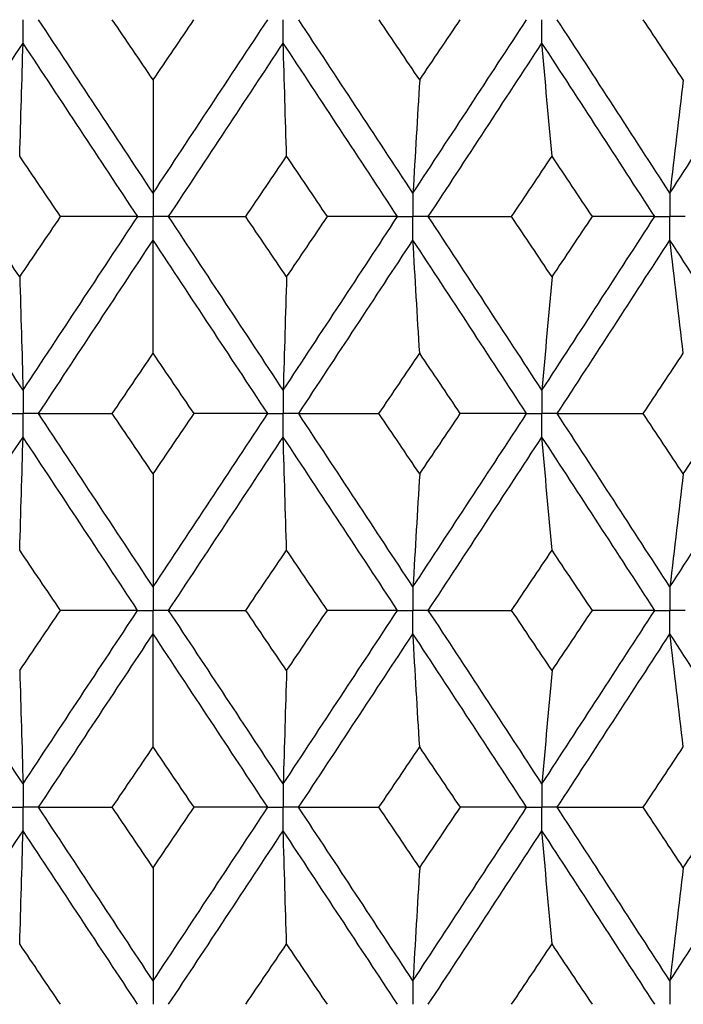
# Paper-space layout '_Back' of a CAD drawing. Header units: millimetres. Extents: x -25 to 25, y -1 to 320.
# Tile 17 of 48: x -1.03 to 4.11, y 32.4 to 40.03. Entities that reach past the tile are written whole.
import ezdxf

# ---------------------------------------------------------------- set-up
doc = ezdxf.new("R2010")
doc.units = ezdxf.units.MM

psp = doc.layouts.new('_Back')

# ---------------------------------------------------------------- linework, layer by layer
at = {"color": 7, "linetype": 'Continuous', "lineweight": 25}
for points, knots in [([(-1.0075, 39.8441), (-1.0075, 39.893), (-1.0075, 39.9418), (-1.0075, 39.9907), (-1.0075, 40.0022), (-1.0075, 40.0138), (-1.0075, 40.0253)], [0, 0, 0, 0, 0.0001465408, 0.0001465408, 0.0001465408, 0.0001812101, 0.0001812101, 0.0001812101, 0.0001812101]), ([(1.0075, 39.8441), (1.0075, 39.893), (1.0075, 39.9418), (1.0075, 39.9907), (1.0075, 40.0022), (1.0075, 40.0138), (1.0075, 40.0253)], [0, 0, 0, 0, 0.0001465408, 0.0001465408, 0.0001465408, 0.0001812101, 0.0001812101, 0.0001812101, 0.0001812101]), ([(3.0114, 39.8441), (3.0114, 39.893), (3.0114, 39.9418), (3.0114, 39.9907), (3.0114, 40.0022), (3.0114, 40.0138), (3.0114, 40.0253)], [0, 0, 0, 0, 0.0001465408, 0.0001465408, 0.0001465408, 0.0001812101, 0.0001812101, 0.0001812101, 0.0001812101]), ([(0, 38.6818), (0, 38.6329), (0, 38.584), (0, 38.5351), (0, 38.5235), (0, 38.512), (0, 38.5004)], [0, 0, 0, 0, 0.0001467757, 0.0001467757, 0.0001467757, 0.0001814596, 0.0001814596, 0.0001814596, 0.0001814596]), ([(2.0122, 38.6818), (2.0122, 38.6329), (2.0122, 38.584), (2.0122, 38.5351), (2.0122, 38.5235), (2.0122, 38.512), (2.0122, 38.5004)], [0, 0, 0, 0, 0.0001467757, 0.0001467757, 0.0001467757, 0.0001814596, 0.0001814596, 0.0001814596, 0.0001814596]), ([(4.0023, 38.6818), (4.0023, 38.6329), (4.0023, 38.584), (4.0023, 38.5351), (4.0023, 38.5235), (4.0023, 38.512), (4.0023, 38.5004)], [0, 0, 0, 0, 0.0001467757, 0.0001467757, 0.0001467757, 0.0001814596, 0.0001814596, 0.0001814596, 0.0001814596]), ([(-0.1198, 38.5004), (-0.0915, 38.5004), (-0.0631, 38.5004), (-0.0347, 38.5004), (-0.0231, 38.5004), (-0.0116, 38.5004), (0, 38.5004)], [0, 0, 0, 0, 0.0000851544, 0.0000851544, 0.0000851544, 0.0001198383, 0.0001198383, 0.0001198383, 0.0001198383]), ([(0.1198, 38.5004), (0.0915, 38.5004), (0.0631, 38.5004), (0.0347, 38.5004), (0.0231, 38.5004), (0.0116, 38.5004), (0, 38.5004)], [0, 0, 0, 0, 0.0000851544, 0.0000851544, 0.0000851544, 0.0001198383, 0.0001198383, 0.0001198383, 0.0001198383]), ([(0, 38.3189), (0, 38.3679), (0, 38.4168), (0, 38.4657), (0, 38.4773), (0, 38.4888), (0, 38.5004)], [0, 0, 0, 0, 0.0001467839, 0.0001467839, 0.0001467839, 0.0001814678, 0.0001814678, 0.0001814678, 0.0001814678]), ([(1.893, 38.5004), (1.9212, 38.5004), (1.9494, 38.5004), (1.9777, 38.5004), (1.9892, 38.5004), (2.0007, 38.5004), (2.0122, 38.5004)], [0, 0, 0, 0, 0.0000851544, 0.0000851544, 0.0000851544, 0.0001198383, 0.0001198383, 0.0001198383, 0.0001198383]), ([(2.0122, 38.3189), (2.0122, 38.3679), (2.0122, 38.4168), (2.0122, 38.4657), (2.0122, 38.4773), (2.0122, 38.4888), (2.0122, 38.5004)], [0, 0, 0, 0, 0.0001467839, 0.0001467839, 0.0001467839, 0.0001814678, 0.0001814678, 0.0001814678, 0.0001814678]), ([(2.1313, 38.5004), (2.1031, 38.5004), (2.0749, 38.5004), (2.0467, 38.5004), (2.0352, 38.5004), (2.0237, 38.5004), (2.0122, 38.5004)], [0, 0, 0, 0, 0.0000851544, 0.0000851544, 0.0000851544, 0.0001198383, 0.0001198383, 0.0001198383, 0.0001198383]), ([(3.885, 38.5004), (3.9128, 38.5004), (3.9406, 38.5004), (3.9684, 38.5004), (3.9797, 38.5004), (3.991, 38.5004), (4.0023, 38.5004)], [0, 0, 0, 0, 0.0000851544, 0.0000851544, 0.0000851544, 0.0001198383, 0.0001198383, 0.0001198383, 0.0001198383]), ([(4.0023, 38.3189), (4.0023, 38.3679), (4.0023, 38.4168), (4.0023, 38.4657), (4.0023, 38.4773), (4.0023, 38.4888), (4.0023, 38.5004)], [0, 0, 0, 0, 0.0001467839, 0.0001467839, 0.0001467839, 0.0001814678, 0.0001814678, 0.0001814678, 0.0001814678]), ([(4.1195, 38.5004), (4.0917, 38.5004), (4.064, 38.5004), (4.0362, 38.5004), (4.0249, 38.5004), (4.0136, 38.5004), (4.0023, 38.5004)], [0, 0, 0, 0, 0.0000851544, 0.0000851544, 0.0000851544, 0.0001198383, 0.0001198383, 0.0001198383, 0.0001198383]), ([(-1.0075, 37.1556), (-1.0075, 37.1067), (-1.0075, 37.0578), (-1.0075, 37.0089), (-1.0075, 36.9974), (-1.0075, 36.9858), (-1.0075, 36.9742)], [0, 0, 0, 0, 0.0001467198, 0.0001467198, 0.0001467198, 0.0001813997, 0.0001813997, 0.0001813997, 0.0001813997]), ([(1.0075, 37.1556), (1.0075, 37.1067), (1.0075, 37.0578), (1.0075, 37.0089), (1.0075, 36.9974), (1.0075, 36.9858), (1.0075, 36.9742)], [0, 0, 0, 0, 0.0001467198, 0.0001467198, 0.0001467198, 0.0001813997, 0.0001813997, 0.0001813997, 0.0001813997]), ([(3.0114, 37.1556), (3.0114, 37.1067), (3.0114, 37.0578), (3.0114, 37.0089), (3.0114, 36.9974), (3.0114, 36.9858), (3.0114, 36.9742)], [0, 0, 0, 0, 0.0001467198, 0.0001467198, 0.0001467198, 0.0001813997, 0.0001813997, 0.0001813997, 0.0001813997]), ([(-1.1272, 36.9742), (-1.0988, 36.9742), (-1.0705, 36.9742), (-1.0421, 36.9742), (-1.0306, 36.9742), (-1.019, 36.9742), (-1.0075, 36.9742)], [0, 0, 0, 0, 0.0000851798, 0.0000851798, 0.0000851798, 0.0001198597, 0.0001198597, 0.0001198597, 0.0001198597]), ([(-0.8878, 36.9742), (-0.9161, 36.9742), (-0.9445, 36.9742), (-0.9728, 36.9742), (-0.9844, 36.9742), (-0.9959, 36.9742), (-1.0075, 36.9742)], [0, 0, 0, 0, 0.0000851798, 0.0000851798, 0.0000851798, 0.0001198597, 0.0001198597, 0.0001198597, 0.0001198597]), ([(-1.0075, 36.7929), (-1.0075, 36.8418), (-1.0075, 36.8907), (-1.0075, 36.9396), (-1.0075, 36.9511), (-1.0075, 36.9627), (-1.0075, 36.9742)], [0, 0, 0, 0, 0.0001466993, 0.0001466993, 0.0001466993, 0.0001813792, 0.0001813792, 0.0001813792, 0.0001813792]), ([(0.8878, 36.9742), (0.9161, 36.9742), (0.9445, 36.9742), (0.9728, 36.9742), (0.9844, 36.9742), (0.9959, 36.9742), (1.0075, 36.9742)], [0, 0, 0, 0, 0.0000851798, 0.0000851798, 0.0000851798, 0.0001198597, 0.0001198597, 0.0001198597, 0.0001198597]), ([(1.0075, 36.7929), (1.0075, 36.8418), (1.0075, 36.8907), (1.0075, 36.9396), (1.0075, 36.9511), (1.0075, 36.9627), (1.0075, 36.9742)], [0, 0, 0, 0, 0.0001466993, 0.0001466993, 0.0001466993, 0.0001813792, 0.0001813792, 0.0001813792, 0.0001813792]), ([(1.1272, 36.9742), (1.0988, 36.9742), (1.0705, 36.9742), (1.0421, 36.9742), (1.0306, 36.9742), (1.019, 36.9742), (1.0075, 36.9742)], [0, 0, 0, 0, 0.0000851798, 0.0000851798, 0.0000851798, 0.0001198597, 0.0001198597, 0.0001198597, 0.0001198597]), ([(2.8929, 36.9742), (2.921, 36.9742), (2.9491, 36.9742), (2.9771, 36.9742), (2.9885, 36.9742), (2.9999, 36.9742), (3.0114, 36.9742)], [0, 0, 0, 0, 0.0000851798, 0.0000851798, 0.0000851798, 0.0001198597, 0.0001198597, 0.0001198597, 0.0001198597]), ([(3.0114, 36.7929), (3.0114, 36.8418), (3.0114, 36.8907), (3.0114, 36.9396), (3.0114, 36.9511), (3.0114, 36.9627), (3.0114, 36.9742)], [0, 0, 0, 0, 0.0001466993, 0.0001466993, 0.0001466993, 0.0001813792, 0.0001813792, 0.0001813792, 0.0001813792]), ([(3.1297, 36.9742), (3.1017, 36.9742), (3.0737, 36.9742), (3.0456, 36.9742), (3.0342, 36.9742), (3.0228, 36.9742), (3.0114, 36.9742)], [0, 0, 0, 0, 0.0000851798, 0.0000851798, 0.0000851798, 0.0001198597, 0.0001198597, 0.0001198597, 0.0001198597]), ([(0, 35.6318), (0, 35.583), (0, 35.5341), (0, 35.4853), (0, 35.4737), (0, 35.4621), (0, 35.4506)], [0, 0, 0, 0, 0.0001465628, 0.0001465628, 0.0001465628, 0.0001812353, 0.0001812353, 0.0001812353, 0.0001812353]), ([(2.0122, 35.6318), (2.0122, 35.583), (2.0122, 35.5341), (2.0122, 35.4853), (2.0122, 35.4737), (2.0122, 35.4621), (2.0122, 35.4506)], [0, 0, 0, 0, 0.0001465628, 0.0001465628, 0.0001465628, 0.0001812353, 0.0001812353, 0.0001812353, 0.0001812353]), ([(4.0023, 35.6318), (4.0023, 35.583), (4.0023, 35.5341), (4.0023, 35.4853), (4.0023, 35.4737), (4.0023, 35.4621), (4.0023, 35.4506)], [0, 0, 0, 0, 0.0001465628, 0.0001465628, 0.0001465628, 0.0001812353, 0.0001812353, 0.0001812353, 0.0001812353]), ([(-0.1199, 35.4506), (-0.0915, 35.4506), (-0.0631, 35.4506), (-0.0347, 35.4506), (-0.0231, 35.4506), (-0.0116, 35.4506), (0, 35.4506)], [0, 0, 0, 0, 0.000085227, 0.000085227, 0.000085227, 0.0001198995, 0.0001198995, 0.0001198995, 0.0001198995]), ([(0, 35.2693), (0, 35.3182), (0, 35.367), (0, 35.4159), (0, 35.4275), (0, 35.439), (0, 35.4506)], [0, 0, 0, 0, 0.0001465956, 0.0001465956, 0.0001465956, 0.0001812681, 0.0001812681, 0.0001812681, 0.0001812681]), ([(0.1199, 35.4506), (0.0915, 35.4506), (0.0631, 35.4506), (0.0347, 35.4506), (0.0231, 35.4506), (0.0116, 35.4506), (0, 35.4506)], [0, 0, 0, 0, 0.000085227, 0.000085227, 0.000085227, 0.0001198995, 0.0001198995, 0.0001198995, 0.0001198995]), ([(1.8929, 35.4506), (1.9212, 35.4506), (1.9494, 35.4506), (1.9777, 35.4506), (1.9892, 35.4506), (2.0007, 35.4506), (2.0122, 35.4506)], [0, 0, 0, 0, 0.000085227, 0.000085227, 0.000085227, 0.0001198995, 0.0001198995, 0.0001198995, 0.0001198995]), ([(2.0122, 35.2693), (2.0122, 35.3182), (2.0122, 35.367), (2.0122, 35.4159), (2.0122, 35.4275), (2.0122, 35.439), (2.0122, 35.4506)], [0, 0, 0, 0, 0.0001465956, 0.0001465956, 0.0001465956, 0.0001812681, 0.0001812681, 0.0001812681, 0.0001812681]), ([(2.1314, 35.4506), (2.1032, 35.4506), (2.0749, 35.4506), (2.0467, 35.4506), (2.0352, 35.4506), (2.0237, 35.4506), (2.0122, 35.4506)], [0, 0, 0, 0, 0.000085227, 0.000085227, 0.000085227, 0.0001198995, 0.0001198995, 0.0001198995, 0.0001198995]), ([(3.885, 35.4506), (3.9128, 35.4506), (3.9406, 35.4506), (3.9684, 35.4506), (3.9797, 35.4506), (3.991, 35.4506), (4.0023, 35.4506)], [0, 0, 0, 0, 0.000085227, 0.000085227, 0.000085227, 0.0001198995, 0.0001198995, 0.0001198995, 0.0001198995]), ([(4.0023, 35.2693), (4.0023, 35.3182), (4.0023, 35.367), (4.0023, 35.4159), (4.0023, 35.4275), (4.0023, 35.439), (4.0023, 35.4506)], [0, 0, 0, 0, 0.0001465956, 0.0001465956, 0.0001465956, 0.0001812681, 0.0001812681, 0.0001812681, 0.0001812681]), ([(4.1195, 35.4506), (4.0918, 35.4506), (4.064, 35.4506), (4.0362, 35.4506), (4.0249, 35.4506), (4.0136, 35.4506), (4.0023, 35.4506)], [0, 0, 0, 0, 0.000085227, 0.000085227, 0.000085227, 0.0001198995, 0.0001198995, 0.0001198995, 0.0001198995]), ([(-1.0075, 34.1067), (-1.0075, 34.0577), (-1.0075, 34.0088), (-1.0075, 33.9599), (-1.0075, 33.9483), (-1.0075, 33.9368), (-1.0075, 33.9252)], [0, 0, 0, 0, 0.0001467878, 0.0001467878, 0.0001467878, 0.0001814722, 0.0001814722, 0.0001814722, 0.0001814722]), ([(1.0075, 34.1067), (1.0075, 34.0577), (1.0075, 34.0088), (1.0075, 33.9599), (1.0075, 33.9483), (1.0075, 33.9368), (1.0075, 33.9252)], [0, 0, 0, 0, 0.0001467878, 0.0001467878, 0.0001467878, 0.0001814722, 0.0001814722, 0.0001814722, 0.0001814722]), ([(3.0114, 34.1067), (3.0114, 34.0577), (3.0114, 34.0088), (3.0114, 33.9599), (3.0114, 33.9483), (3.0114, 33.9368), (3.0114, 33.9252)], [0, 0, 0, 0, 0.0001467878, 0.0001467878, 0.0001467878, 0.0001814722, 0.0001814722, 0.0001814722, 0.0001814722]), ([(-1.1271, 33.9252), (-1.0988, 33.9252), (-1.0704, 33.9252), (-1.0421, 33.9252), (-1.0306, 33.9252), (-1.019, 33.9252), (-1.0075, 33.9252)], [0, 0, 0, 0, 0.0000851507, 0.0000851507, 0.0000851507, 0.0001198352, 0.0001198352, 0.0001198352, 0.0001198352]), ([(-1.0075, 33.7437), (-1.0075, 33.7927), (-1.0075, 33.8416), (-1.0075, 33.8905), (-1.0075, 33.9021), (-1.0075, 33.9136), (-1.0075, 33.9252)], [0, 0, 0, 0, 0.0001467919, 0.0001467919, 0.0001467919, 0.0001814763, 0.0001814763, 0.0001814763, 0.0001814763]), ([(-0.8878, 33.9252), (-0.9161, 33.9252), (-0.9445, 33.9252), (-0.9728, 33.9252), (-0.9844, 33.9252), (-0.9959, 33.9252), (-1.0075, 33.9252)], [0, 0, 0, 0, 0.0000851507, 0.0000851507, 0.0000851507, 0.0001198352, 0.0001198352, 0.0001198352, 0.0001198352]), ([(0.8878, 33.9252), (0.9161, 33.9252), (0.9445, 33.9252), (0.9728, 33.9252), (0.9844, 33.9252), (0.9959, 33.9252), (1.0075, 33.9252)], [0, 0, 0, 0, 0.0000851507, 0.0000851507, 0.0000851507, 0.0001198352, 0.0001198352, 0.0001198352, 0.0001198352]), ([(1.0075, 33.7437), (1.0075, 33.7927), (1.0075, 33.8416), (1.0075, 33.8905), (1.0075, 33.9021), (1.0075, 33.9136), (1.0075, 33.9252)], [0, 0, 0, 0, 0.0001467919, 0.0001467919, 0.0001467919, 0.0001814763, 0.0001814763, 0.0001814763, 0.0001814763]), ([(1.1271, 33.9252), (1.0988, 33.9252), (1.0704, 33.9252), (1.0421, 33.9252), (1.0306, 33.9252), (1.019, 33.9252), (1.0075, 33.9252)], [0, 0, 0, 0, 0.0000851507, 0.0000851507, 0.0000851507, 0.0001198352, 0.0001198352, 0.0001198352, 0.0001198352]), ([(2.893, 33.9252), (2.921, 33.9252), (2.9491, 33.9252), (2.9771, 33.9252), (2.9885, 33.9252), (2.9999, 33.9252), (3.0114, 33.9252)], [0, 0, 0, 0, 0.0000851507, 0.0000851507, 0.0000851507, 0.0001198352, 0.0001198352, 0.0001198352, 0.0001198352]), ([(3.0114, 33.7437), (3.0114, 33.7927), (3.0114, 33.8416), (3.0114, 33.8905), (3.0114, 33.9021), (3.0114, 33.9136), (3.0114, 33.9252)], [0, 0, 0, 0, 0.0001467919, 0.0001467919, 0.0001467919, 0.0001814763, 0.0001814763, 0.0001814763, 0.0001814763]), ([(3.1297, 33.9252), (3.1017, 33.9252), (3.0736, 33.9252), (3.0456, 33.9252), (3.0342, 33.9252), (3.0228, 33.9252), (3.0114, 33.9252)], [0, 0, 0, 0, 0.0000851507, 0.0000851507, 0.0000851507, 0.0001198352, 0.0001198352, 0.0001198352, 0.0001198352]), ([(0, 32.5806), (0, 32.5317), (0, 32.4828), (0, 32.4339), (0, 32.4223), (0, 32.4108), (0, 32.3992)], [0, 0, 0, 0, 0.0001466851, 0.0001466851, 0.0001466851, 0.0001813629, 0.0001813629, 0.0001813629, 0.0001813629]), ([(2.0122, 32.5806), (2.0122, 32.5317), (2.0122, 32.4828), (2.0122, 32.4339), (2.0122, 32.4223), (2.0122, 32.4108), (2.0122, 32.3992)], [0, 0, 0, 0, 0.0001466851, 0.0001466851, 0.0001466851, 0.0001813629, 0.0001813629, 0.0001813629, 0.0001813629]), ([(4.0023, 32.5806), (4.0023, 32.5317), (4.0023, 32.4828), (4.0023, 32.4339), (4.0023, 32.4223), (4.0023, 32.4108), (4.0023, 32.3992)], [0, 0, 0, 0, 0.0001466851, 0.0001466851, 0.0001466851, 0.0001813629, 0.0001813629, 0.0001813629, 0.0001813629])]:
    psp.add_open_spline(points, degree=3, knots=knots, dxfattribs=at)
for points in [[(0, 38.6818), (-0.2961, 39.1302), (-0.5922, 39.5783), (-0.8877, 40.0253)], [(0, 39.5588), (-0.1055, 39.7143), (-0.2109, 39.8698), (-0.3164, 40.0252)], [(0, 38.6818), (0.2961, 39.1302), (0.5922, 39.5783), (0.8877, 40.0253)], [(0, 39.5588), (0.1055, 39.7143), (0.2109, 39.8698), (0.3164, 40.0252)], [(2.0122, 38.6818), (1.7177, 39.1302), (1.4225, 39.5783), (1.1272, 40.0253)], [(2.0644, 39.5588), (1.9595, 39.7143), (1.8546, 39.8698), (1.7495, 40.0252)], [(2.0122, 38.6818), (2.3067, 39.1302), (2.6004, 39.5783), (2.8929, 40.0253)], [(2.0644, 39.5588), (2.1693, 39.7143), (2.2741, 39.8698), (2.3788, 40.0252)], [(4.0023, 38.6818), (3.7127, 39.1302), (3.4217, 39.5783), (3.1298, 40.0253)], [(4.1063, 39.5588), (4.0031, 39.7143), (3.8997, 39.8698), (3.7963, 40.0252)], [(4.0023, 38.6818), (4.292, 39.1302), (4.5802, 39.5783), (4.8664, 40.0253)], [(-1.893, 38.5004), (-1.5983, 38.9488), (-1.3029, 39.397), (-1.0075, 39.8441)], [(-1.0336, 38.9678), (-1.0247, 39.2581), (-1.016, 39.5502), (-1.0075, 39.8441)], [(-0.1198, 38.5004), (-0.416, 38.9488), (-0.712, 39.397), (-1.0075, 39.8441)], [(0.1198, 38.5004), (0.416, 38.9488), (0.712, 39.397), (1.0075, 39.8441)], [(1.0336, 38.9678), (1.0247, 39.2581), (1.016, 39.5502), (1.0075, 39.8441)], [(1.893, 38.5004), (1.5983, 38.9488), (1.3029, 39.397), (1.0075, 39.8441)], [(2.1313, 38.5004), (2.4257, 38.9488), (2.7192, 39.397), (3.0114, 39.8441)], [(3.0896, 38.9678), (3.063, 39.2581), (3.037, 39.5502), (3.0114, 39.8441)], [(3.885, 38.5004), (3.595, 38.9488), (3.3036, 39.397), (3.0114, 39.8441)], [(0, 39.5588), (0, 39.2684), (0, 38.976), (0, 38.6818)], [(2.0644, 39.5588), (2.0467, 39.2684), (2.0293, 38.976), (2.0122, 38.6818)], [(4.1063, 39.5588), (4.0709, 39.2684), (4.0363, 38.976), (4.0023, 38.6818)], [(-0.7171, 38.5004), (-0.8227, 38.6562), (-0.9282, 38.812), (-1.0336, 38.9678)], [(0.7171, 38.5004), (0.8227, 38.6562), (0.9282, 38.812), (1.0336, 38.9678)], [(1.3499, 38.5004), (1.2445, 38.6562), (1.1391, 38.812), (1.0336, 38.9678)], [(2.7762, 38.5004), (2.8808, 38.6562), (2.9853, 38.812), (3.0896, 38.9678)], [(3.4021, 38.5004), (3.2981, 38.6562), (3.1939, 38.812), (3.0896, 38.9678)], [(-1.0075, 37.1556), (-1.303, 37.6036), (-1.5984, 38.0521), (-1.893, 38.5004)], [(-1.0336, 38.0327), (-1.1391, 38.1886), (-1.2445, 38.3445), (-1.3499, 38.5004)], [(-1.0336, 38.0327), (-0.9282, 38.1886), (-0.8226, 38.3445), (-0.7171, 38.5004)], [(-1.0075, 37.1556), (-0.7119, 37.6036), (-0.4159, 38.0521), (-0.1198, 38.5004)], [(-0.1198, 38.5004), (-0.3175, 38.5004), (-0.5166, 38.5004), (-0.7171, 38.5004)], [(0.1198, 38.5004), (0.3175, 38.5004), (0.5166, 38.5004), (0.7171, 38.5004)], [(1.0075, 37.1556), (0.7119, 37.6036), (0.4159, 38.0521), (0.1198, 38.5004)], [(1.0336, 38.0327), (0.9282, 38.1886), (0.8226, 38.3445), (0.7171, 38.5004)], [(1.0075, 37.1556), (1.303, 37.6036), (1.5984, 38.0521), (1.893, 38.5004)], [(1.0336, 38.0327), (1.1391, 38.1886), (1.2445, 38.3445), (1.3499, 38.5004)], [(1.893, 38.5004), (1.7135, 38.5004), (1.5325, 38.5004), (1.3499, 38.5004)], [(2.1313, 38.5004), (2.3451, 38.5004), (2.5601, 38.5004), (2.7762, 38.5004)], [(3.0114, 37.1556), (2.7191, 37.6036), (2.4256, 38.0521), (2.1313, 38.5004)], [(3.0896, 38.0327), (2.9853, 38.1886), (2.8808, 38.3445), (2.7762, 38.5004)], [(3.0114, 37.1556), (3.3037, 37.6036), (3.5951, 38.0521), (3.885, 38.5004)], [(3.0896, 38.0327), (3.1939, 38.1886), (3.2981, 38.3445), (3.4021, 38.5004)], [(3.885, 38.5004), (3.7258, 38.5004), (3.5648, 38.5004), (3.4021, 38.5004)], [(-0.8878, 36.9742), (-0.5921, 37.4222), (-0.296, 37.8706), (0, 38.3189)], [(0, 37.4417), (0, 37.7323), (0, 38.0247), (0, 38.3189)], [(0.8878, 36.9742), (0.5921, 37.4222), (0.296, 37.8706), (0, 38.3189)], [(1.1272, 36.9742), (1.4226, 37.4222), (1.7178, 37.8706), (2.0122, 38.3189)], [(2.0644, 37.4417), (2.0467, 37.7323), (2.0293, 38.0247), (2.0122, 38.3189)], [(2.8929, 36.9742), (2.6004, 37.4222), (2.3066, 37.8706), (2.0122, 38.3189)], [(3.1297, 36.9742), (3.4217, 37.4222), (3.7128, 37.8706), (4.0023, 38.3189)], [(4.1063, 37.4417), (4.0709, 37.7323), (4.0363, 38.0247), (4.0023, 38.3189)], [(4.8664, 36.9742), (4.5801, 37.4222), (4.2919, 37.8706), (4.0023, 38.3189)], [(-1.0336, 38.0327), (-1.0247, 37.7422), (-1.016, 37.4498), (-1.0075, 37.1556)], [(1.0336, 38.0327), (1.0247, 37.7422), (1.016, 37.4498), (1.0075, 37.1556)], [(3.0896, 38.0327), (3.063, 37.7422), (3.0369, 37.4498), (3.0114, 37.1556)], [(-0.3167, 36.9743), (-0.2112, 37.1301), (-0.1056, 37.2859), (0, 37.4417)], [(0.3167, 36.9743), (0.2112, 37.1301), (0.1056, 37.2859), (0, 37.4417)], [(1.7492, 36.9743), (1.8543, 37.1301), (1.9594, 37.2859), (2.0644, 37.4417)], [(2.3791, 36.9743), (2.2743, 37.1301), (2.1694, 37.2859), (2.0644, 37.4417)], [(3.7959, 36.9743), (3.8995, 37.1301), (4.003, 37.2859), (4.1063, 37.4417)], [(-0.8878, 36.9742), (-0.6989, 36.9742), (-0.5085, 36.9743), (-0.3167, 36.9743)], [(0, 35.6318), (-0.296, 36.0792), (-0.5919, 36.526), (-0.8878, 36.9742)], [(0, 36.5076), (-0.1055, 36.663), (-0.2111, 36.8186), (-0.3167, 36.9743)], [(0, 36.5076), (0.1055, 36.663), (0.2111, 36.8186), (0.3167, 36.9743)], [(0, 35.6318), (0.296, 36.0792), (0.5919, 36.526), (0.8878, 36.9742)], [(0.8878, 36.9742), (0.6989, 36.9742), (0.5085, 36.9743), (0.3167, 36.9743)], [(1.1272, 36.9742), (1.3332, 36.9742), (1.5406, 36.9743), (1.7492, 36.9743)], [(2.0122, 35.6318), (1.7178, 36.0792), (1.4228, 36.526), (1.1272, 36.9742)], [(2.0644, 36.5076), (1.9595, 36.663), (1.8544, 36.8186), (1.7492, 36.9743)], [(2.0122, 35.6318), (2.3066, 36.0792), (2.6001, 36.526), (2.8929, 36.9742)], [(2.0644, 36.5076), (2.1694, 36.663), (2.2743, 36.8186), (2.3791, 36.9743)], [(2.8929, 36.9742), (2.7233, 36.9742), (2.552, 36.9743), (2.3791, 36.9743)], [(3.1297, 36.9742), (3.3507, 36.9742), (3.5728, 36.9743), (3.7959, 36.9743)], [(4.0023, 35.6318), (3.7128, 36.0792), (3.422, 36.526), (3.1297, 36.9742)], [(4.1063, 36.5076), (4.003, 36.663), (3.8996, 36.8186), (3.7959, 36.9743)], [(4.0023, 35.6318), (4.2919, 36.0792), (4.5799, 36.526), (4.8664, 36.9742)], [(4.1063, 36.5076), (4.2095, 36.663), (4.3126, 36.8186), (4.4155, 36.9743)], [(-1.8929, 35.4506), (-1.5983, 35.898), (-1.3032, 36.3447), (-1.0075, 36.7929)], [(-1.0336, 35.9165), (-1.0247, 36.2067), (-1.016, 36.4988), (-1.0075, 36.7929)], [(-0.1199, 35.4506), (-0.4159, 35.898), (-0.7117, 36.3447), (-1.0075, 36.7929)], [(0.1199, 35.4506), (0.4159, 35.898), (0.7117, 36.3447), (1.0075, 36.7929)], [(1.0336, 35.9165), (1.0247, 36.2067), (1.016, 36.4988), (1.0075, 36.7929)], [(1.8929, 35.4506), (1.5983, 35.898), (1.3032, 36.3447), (1.0075, 36.7929)], [(2.1314, 35.4506), (2.4256, 35.898), (2.7189, 36.3447), (3.0114, 36.7929)], [(3.0896, 35.9165), (3.063, 36.2067), (3.0369, 36.4988), (3.0114, 36.7929)], [(3.885, 35.4506), (3.5951, 35.898), (3.3039, 36.3447), (3.0114, 36.7929)], [(0, 36.5076), (0, 36.2175), (0, 35.9256), (0, 35.6318)], [(2.0644, 36.5076), (2.0467, 36.2175), (2.0293, 35.9256), (2.0122, 35.6318)], [(4.1063, 36.5076), (4.0709, 36.2175), (4.0363, 35.9256), (4.0023, 35.6318)], [(-0.7175, 35.4505), (-0.8229, 35.6058), (-0.9283, 35.761), (-1.0336, 35.9165)], [(0.7175, 35.4505), (0.8229, 35.6058), (0.9283, 35.761), (1.0336, 35.9165)], [(1.3495, 35.4505), (1.2443, 35.6058), (1.139, 35.761), (1.0336, 35.9165)], [(2.7766, 35.4505), (2.8811, 35.6058), (2.9854, 35.761), (3.0896, 35.9165)], [(3.4018, 35.4505), (3.2978, 35.6058), (3.1938, 35.761), (3.0896, 35.9165)], [(-1.0075, 34.1067), (-1.3032, 34.5551), (-1.5985, 35.0033), (-1.8929, 35.4506)], [(-1.0336, 34.9837), (-0.9283, 35.1394), (-0.8229, 35.295), (-0.7175, 35.4505)], [(-1.0075, 34.1067), (-0.7118, 34.5551), (-0.4158, 35.0033), (-0.1199, 35.4506)], [(-0.1199, 35.4506), (-0.3177, 35.4506), (-0.5169, 35.4505), (-0.7175, 35.4505)], [(0.1199, 35.4506), (0.3177, 35.4506), (0.5169, 35.4505), (0.7175, 35.4505)], [(1.0075, 34.1067), (0.7118, 34.5551), (0.4158, 35.0033), (0.1199, 35.4506)], [(1.0336, 34.9837), (0.9283, 35.1394), (0.8229, 35.295), (0.7175, 35.4505)], [(1.0075, 34.1067), (1.3032, 34.5551), (1.5985, 35.0033), (1.8929, 35.4506)], [(1.0336, 34.9837), (1.139, 35.1394), (1.2443, 35.295), (1.3495, 35.4505)], [(1.8929, 35.4506), (1.7133, 35.4506), (1.5322, 35.4505), (1.3495, 35.4505)], [(2.1314, 35.4506), (2.3453, 35.4506), (2.5604, 35.4505), (2.7766, 35.4505)], [(3.0114, 34.1067), (2.7189, 34.5551), (2.4254, 35.0033), (2.1314, 35.4506)], [(3.0896, 34.9837), (2.9854, 35.1394), (2.881, 35.295), (2.7766, 35.4505)], [(3.0114, 34.1067), (3.3039, 34.5551), (3.5952, 35.0033), (3.885, 35.4506)], [(3.0896, 34.9837), (3.1938, 35.1394), (3.2979, 35.295), (3.4018, 35.4505)], [(3.885, 35.4506), (3.7256, 35.4506), (3.5645, 35.4505), (3.4018, 35.4505)], [(-0.8878, 33.9252), (-0.592, 34.3736), (-0.2959, 34.8219), (0, 35.2693)], [(0, 34.3927), (0, 34.6831), (0, 34.9753), (0, 35.2693)], [(0.8878, 33.9252), (0.592, 34.3736), (0.2959, 34.8219), (0, 35.2693)], [(1.1271, 33.9252), (1.4227, 34.3736), (1.7179, 34.8219), (2.0122, 35.2693)], [(2.0644, 34.3927), (2.0467, 34.6831), (2.0293, 34.9753), (2.0122, 35.2693)], [(2.893, 33.9252), (2.6002, 34.3736), (2.3065, 34.8219), (2.0122, 35.2693)], [(3.1297, 33.9252), (3.4219, 34.3736), (3.7129, 34.8219), (4.0023, 35.2693)], [(4.1063, 34.3927), (4.0709, 34.6831), (4.0363, 34.9753), (4.0023, 35.2693)], [(4.8665, 33.9252), (4.58, 34.3736), (4.2918, 34.8219), (4.0023, 35.2693)], [(-1.0336, 34.9837), (-1.0247, 34.6933), (-1.016, 34.4009), (-1.0075, 34.1067)], [(1.0336, 34.9837), (1.0247, 34.6933), (1.016, 34.4009), (1.0075, 34.1067)], [(3.0896, 34.9837), (3.063, 34.6933), (3.0369, 34.4009), (3.0114, 34.1067)], [(-0.3169, 33.9252), (-0.2112, 34.0811), (-0.1056, 34.2369), (0, 34.3927)], [(0.3169, 33.9252), (0.2112, 34.0811), (0.1056, 34.2369), (0, 34.3927)], [(1.7491, 33.9252), (1.8543, 34.0811), (1.9594, 34.2369), (2.0644, 34.3927)], [(2.3793, 33.9252), (2.2744, 34.0811), (2.1695, 34.2369), (2.0644, 34.3927)], [(3.7958, 33.9252), (3.8995, 34.0811), (4.003, 34.2369), (4.1063, 34.3927)], [(0, 32.5806), (-0.2959, 33.0284), (-0.592, 33.4768), (-0.8878, 33.9252)], [(-0.8878, 33.9252), (-0.699, 33.9252), (-0.5086, 33.9252), (-0.3169, 33.9252)], [(0, 33.4575), (-0.1056, 33.6134), (-0.2112, 33.7693), (-0.3169, 33.9252)], [(0, 33.4575), (0.1056, 33.6134), (0.2112, 33.7693), (0.3169, 33.9252)], [(0, 32.5806), (0.2959, 33.0284), (0.592, 33.4768), (0.8878, 33.9252)], [(0.8878, 33.9252), (0.699, 33.9252), (0.5086, 33.9252), (0.3169, 33.9252)], [(1.1271, 33.9252), (1.3331, 33.9252), (1.5405, 33.9252), (1.7491, 33.9252)], [(2.0122, 32.5806), (1.7179, 33.0284), (1.4227, 33.4768), (1.1271, 33.9252)], [(2.0644, 33.4575), (1.9594, 33.6134), (1.8543, 33.7693), (1.7491, 33.9252)], [(2.0122, 32.5806), (2.3065, 33.0284), (2.6003, 33.4768), (2.893, 33.9252)], [(2.0644, 33.4575), (2.1695, 33.6134), (2.2744, 33.7693), (2.3793, 33.9252)], [(2.893, 33.9252), (2.7234, 33.9252), (2.5521, 33.9252), (2.3793, 33.9252)], [(3.1297, 33.9252), (3.3506, 33.9252), (3.5727, 33.9252), (3.7958, 33.9252)], [(4.0023, 32.5806), (3.7129, 33.0284), (3.4218, 33.4768), (3.1297, 33.9252)], [(4.1063, 33.4575), (4.0029, 33.6134), (3.8995, 33.7693), (3.7958, 33.9252)], [(4.0023, 32.5806), (4.2918, 33.0284), (4.58, 33.4768), (4.8665, 33.9252)], [(4.1063, 33.4575), (4.2096, 33.6134), (4.3127, 33.7693), (4.4157, 33.9252)], [(-1.8929, 32.3992), (-1.5984, 32.847), (-1.3031, 33.2954), (-1.0075, 33.7437)], [(-1.0336, 32.8665), (-1.0247, 33.1571), (-1.016, 33.4495), (-1.0075, 33.7437)], [(-0.1199, 32.3992), (-0.4158, 32.847), (-0.7118, 33.2954), (-1.0075, 33.7437)], [(0.1199, 32.3992), (0.4158, 32.847), (0.7118, 33.2954), (1.0075, 33.7437)], [(1.0336, 32.8665), (1.0247, 33.1571), (1.016, 33.4495), (1.0075, 33.7437)], [(1.8929, 32.3992), (1.5984, 32.847), (1.3031, 33.2954), (1.0075, 33.7437)], [(2.1314, 32.3992), (2.4255, 32.847), (2.719, 33.2954), (3.0114, 33.7437)], [(3.0896, 32.8665), (3.063, 33.1571), (3.0369, 33.4495), (3.0114, 33.7437)], [(3.885, 32.3992), (3.5952, 32.847), (3.3038, 33.2954), (3.0114, 33.7437)], [(0, 33.4575), (0, 33.167), (0, 32.8747), (0, 32.5806)], [(2.0644, 33.4575), (2.0467, 33.167), (2.0293, 32.8747), (2.0122, 32.5806)], [(4.1063, 33.4575), (4.0709, 33.167), (4.0363, 32.8747), (4.0023, 32.5806)], [(-0.7173, 32.3993), (-0.8228, 32.555), (-0.9282, 32.7108), (-1.0336, 32.8665)], [(0.7173, 32.3993), (0.8228, 32.555), (0.9282, 32.7108), (1.0336, 32.8665)], [(1.3497, 32.3993), (1.2444, 32.555), (1.1391, 32.7108), (1.0336, 32.8665)], [(2.7764, 32.3993), (2.8809, 32.555), (2.9853, 32.7108), (3.0896, 32.8665)], [(3.4019, 32.3993), (3.298, 32.555), (3.1938, 32.7108), (3.0896, 32.8665)]]:
    psp.add_open_spline(points, degree=3, dxfattribs=at)

doc.saveas('drawing.dxf')
